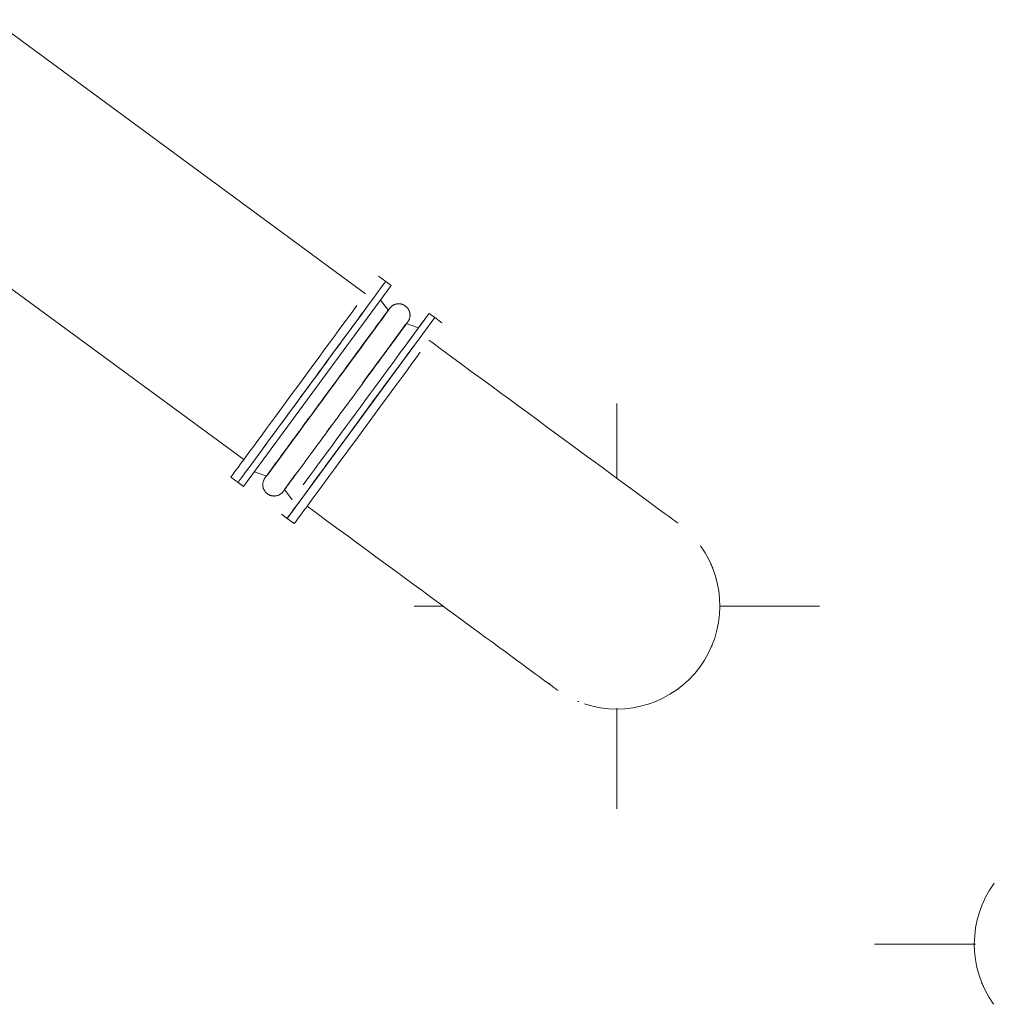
# Model space of a CAD drawing. Header units: metres. Extents: x 135583 to 135939, y 457896 to 458258.
# Tile 116 of 256: x 135663.06 to 135667.87, y 458110.71 to 458115.57. Entities that reach past the tile are written whole.
import ezdxf

# ---------------------------------------------------------------- set-up
doc = ezdxf.new("R2010")
doc.units = ezdxf.units.M
doc.layers.add('NIEUWE INSTALLATIE', color=250, linetype='Continuous', lineweight=0)

msp = doc.modelspace()

# ---------------------------------------------------------------- linework, layer by layer
at = {"layer": 'NIEUWE INSTALLATIE'}
for p, q in [((135664.7684, 458114.2136), (135662.9278, 458115.5659)), ((135662.3262, 458114.7471), (135664.1669, 458113.3948)), ((135664.8674, 458114.274), (135664.8319, 458114.3)), ((135665.1446, 458114.0703), (135665.1092, 458114.0964)), ((135666.0085, 458113.3017), (135666.0085, 458113.6722)), ((135664.1037, 458113.3088), (135664.1391, 458113.2827)), ((135664.3809, 458113.1051), (135664.4164, 458113.0791)), ((135665.0085, 458112.6722), (135665.1506, 458112.6722)), ((135666.5167, 458112.6722), (135667.0085, 458112.6722)), ((135666.0085, 458111.6722), (135666.0085, 458112.169)), ((135667.2801, 458111.0033), (135667.7774, 458111.0033))]:
    msp.add_line(p, q, dxfattribs=at)
at = {"layer": 'NIEUWE INSTALLATIE', "extrusion": (0, 0, -1)}
for p, q in [((135664.1665, 458113.2626), (135664.8948, 458114.2539)), ((135664.8948, 458114.2539), (135664.8674, 458114.274)), ((135664.8806, 458114.1315), (135664.8421, 458114.1821)), ((135665.1092, 458114.0964), (135664.3809, 458113.1051)), ((135665.1092, 458114.0964), (135665.0818, 458114.1165)), ((135664.873, 458113.9354), (135664.9655, 458114.0613)), ((135665.0291, 458114.0448), (135664.9692, 458114.0664)), ((135664.975, 458114.0724), (135664.9744, 458114.0715)), ((135664.4362, 458113.5266), (135664.4624, 458113.5622)), ((135664.2192, 458113.3343), (135664.2791, 458113.3127)), ((135664.2791, 458113.3127), (135664.3171, 458113.3645)), ((135664.1391, 458113.2827), (135664.1665, 458113.2626)), ((135664.2733, 458113.3067), (135664.2739, 458113.3076)), ((135664.3677, 458113.2476), (135664.4191, 458113.3175)), ((135664.3677, 458113.2476), (135664.4062, 458113.197)), ((135664.3535, 458113.1253), (135664.3809, 458113.1051))]:
    msp.add_line(p, q, dxfattribs=at)
at = {"layer": 'NIEUWE INSTALLATIE', "extrusion": (0, 0, -1), "flags": 128}
for points in [[(-135664.8862, 458114.1409), (-135664.8876, 458114.1427), (-135664.889, 458114.1445), (-135664.8905, 458114.1461), (-135664.8921, 458114.1477), (-135664.8937, 458114.1493), (-135664.8954, 458114.1507), (-135664.8971, 458114.1521), (-135664.8989, 458114.1535), (-135664.9008, 458114.1547), (-135664.9027, 458114.1559), (-135664.9047, 458114.157), (-135664.9066, 458114.1581), (-135664.9087, 458114.159), (-135664.9107, 458114.1599), (-135664.9128, 458114.1607), (-135664.915, 458114.1614), (-135664.9171, 458114.162), (-135664.9193, 458114.1625), (-135664.9215, 458114.1629), (-135664.9237, 458114.1633), (-135664.926, 458114.1636), (-135664.9282, 458114.1637), (-135664.9304, 458114.1638), (-135664.9327, 458114.1638), (-135664.9349, 458114.1637), (-135664.9372, 458114.1635), (-135664.9394, 458114.1633), (-135664.9416, 458114.1629), (-135664.9438, 458114.1624), (-135664.946, 458114.1619), (-135664.9481, 458114.1613), (-135664.9502, 458114.1606), (-135664.9523, 458114.1598), (-135664.9544, 458114.1589), (-135664.9564, 458114.1579), (-135664.9584, 458114.1569), (-135664.9604, 458114.1558), (-135664.9623, 458114.1546), (-135664.9641, 458114.1533), (-135664.9659, 458114.152), (-135664.9676, 458114.1505), (-135664.9693, 458114.1491), (-135664.9709, 458114.1475), (-135664.9725, 458114.1459), (-135664.974, 458114.1442), (-135664.9754, 458114.1425), (-135664.9768, 458114.1407), (-135664.9781, 458114.1389), (-135664.9793, 458114.137), (-135664.9804, 458114.135), (-135664.9814, 458114.133), (-135664.9824, 458114.131), (-135664.9833, 458114.129), (-135664.9841, 458114.1269), (-135664.9848, 458114.1247), (-135664.9855, 458114.1226), (-135664.986, 458114.1204), (-135664.9865, 458114.1182), (-135664.9869, 458114.116), (-135664.9871, 458114.1138), (-135664.9873, 458114.1116), (-135664.9874, 458114.1093), (-135664.9875, 458114.1071), (-135664.9874, 458114.1048), (-135664.9872, 458114.1026), (-135664.987, 458114.1004), (-135664.9866, 458114.0982), (-135664.9862, 458114.0959), (-135664.9857, 458114.0938), (-135664.9851, 458114.0916), (-135664.9844, 458114.0895), (-135664.9836, 458114.0874), (-135664.9828, 458114.0853), (-135664.9818, 458114.0833), (-135664.9808, 458114.0813), (-135664.9797, 458114.0793), (-135664.9785, 458114.0774), (-135664.9773, 458114.0755), (-135664.976, 458114.0737), (-135664.9746, 458114.072), (-135664.9731, 458114.0703), (-135664.9716, 458114.0686), (-135664.97, 458114.0671), (-135664.9692, 458114.0664)], [(-135664.8846, 458114.1388), (-135664.884, 458114.1379), (-135664.8823, 458114.1356), (-135664.8801, 458114.1326), (-135664.8774, 458114.129), (-135664.8742, 458114.1247), (-135664.8706, 458114.1197), (-135664.8665, 458114.1141), (-135664.862, 458114.1079), (-135664.8569, 458114.1011), (-135664.8515, 458114.0937), (-135664.8456, 458114.0857), (-135664.8393, 458114.0771), (-135664.8325, 458114.0679), (-135664.8254, 458114.0582), (-135664.8179, 458114.0479), (-135664.8099, 458114.0372), (-135664.8017, 458114.0259), (-135664.793, 458114.0141), (-135664.784, 458114.0019), (-135664.7747, 458113.9892), (-135664.7651, 458113.9761), (-135664.7552, 458113.9626), (-135664.745, 458113.9487), (-135664.7345, 458113.9345), (-135664.7238, 458113.9199), (-135664.7128, 458113.905), (-135664.7017, 458113.8898), (-135664.6903, 458113.8743), (-135664.6788, 458113.8586), (-135664.6671, 458113.8427), (-135664.6552, 458113.8265), (-135664.6433, 458113.8103), (-135664.6312, 458113.7938), (-135664.619, 458113.7773), (-135664.6068, 458113.7607), (-135664.5946, 458113.744), (-135664.5823, 458113.7273), (-135664.57, 458113.7105), (-135664.5577, 458113.6938), (-135664.5455, 458113.6772), (-135664.5333, 458113.6606), (-135664.5212, 458113.6441), (-135664.5092, 458113.6277), (-135664.4973, 458113.6115), (-135664.4855, 458113.5955), (-135664.4738, 458113.5797), (-135664.4624, 458113.5641), (-135664.4511, 458113.5487), (-135664.44, 458113.5337), (-135664.4292, 458113.5189), (-135664.4186, 458113.5045), (-135664.4082, 458113.4904), (-135664.3982, 458113.4766), (-135664.3884, 458113.4633), (-135664.3789, 458113.4504), (-135664.3697, 458113.4379), (-135664.3609, 458113.4259), (-135664.3524, 458113.4144), (-135664.3443, 458113.4033), (-135664.3365, 458113.3928), (-135664.3292, 458113.3828), (-135664.3222, 458113.3733), (-135664.3157, 458113.3644), (-135664.3096, 458113.3561), (-135664.3039, 458113.3483), (-135664.2986, 458113.3412), (-135664.2938, 458113.3346), (-135664.2895, 458113.3287), (-135664.2856, 458113.3234), (-135664.2822, 458113.3188), (-135664.2792, 458113.3148), (-135664.2768, 458113.3114), (-135664.2748, 458113.3087), (-135664.2739, 458113.3076)], [(-135664.8846, 458114.1388), (-135664.8856, 458114.1402), (-135664.8861, 458114.1409), (-135664.8862, 458114.1409)], [(-135664.8862, 458114.1409), (-135664.886, 458114.1406), (-135664.8852, 458114.1396)], [(-135664.3637, 458113.2403), (-135664.3643, 458113.2412), (-135664.366, 458113.2435), (-135664.3682, 458113.2465), (-135664.3709, 458113.2501), (-135664.3741, 458113.2544), (-135664.3777, 458113.2594), (-135664.3818, 458113.265), (-135664.3864, 458113.2712), (-135664.3914, 458113.278), (-135664.3968, 458113.2854), (-135664.4027, 458113.2934), (-135664.409, 458113.302), (-135664.4158, 458113.3112), (-135664.4229, 458113.3209), (-135664.4304, 458113.3312), (-135664.4384, 458113.342), (-135664.4466, 458113.3532), (-135664.4553, 458113.365), (-135664.4643, 458113.3772), (-135664.4736, 458113.3899), (-135664.4832, 458113.403), (-135664.4931, 458113.4165), (-135664.5033, 458113.4304), (-135664.5138, 458113.4447), (-135664.5245, 458113.4592), (-135664.5355, 458113.4742), (-135664.5467, 458113.4894), (-135664.558, 458113.5048), (-135664.5696, 458113.5205), (-135664.5813, 458113.5365), (-135664.5931, 458113.5526), (-135664.6051, 458113.5689), (-135664.6171, 458113.5853), (-135664.6293, 458113.6018), (-135664.6415, 458113.6184), (-135664.6537, 458113.6351), (-135664.666, 458113.6518), (-135664.6783, 458113.6686), (-135664.6906, 458113.6853), (-135664.7028, 458113.7019), (-135664.715, 458113.7185), (-135664.7271, 458113.735), (-135664.7392, 458113.7514), (-135664.7511, 458113.7676), (-135664.7628, 458113.7836), (-135664.7745, 458113.7994), (-135664.7859, 458113.815), (-135664.7972, 458113.8304), (-135664.8083, 458113.8455), (-135664.8191, 458113.8602), (-135664.8297, 458113.8747), (-135664.8401, 458113.8887), (-135664.8502, 458113.9025), (-135664.8599, 458113.9158), (-135664.8694, 458113.9287), (-135664.8786, 458113.9412), (-135664.8874, 458113.9532), (-135664.8959, 458113.9647), (-135664.904, 458113.9758), (-135664.9118, 458113.9863), (-135664.9191, 458113.9963), (-135664.9261, 458114.0058), (-135664.9326, 458114.0147), (-135664.9387, 458114.023), (-135664.9444, 458114.0308), (-135664.9497, 458114.0379), (-135664.9545, 458114.0445), (-135664.9588, 458114.0504), (-135664.9627, 458114.0557), (-135664.9661, 458114.0603), (-135664.9691, 458114.0643), (-135664.9715, 458114.0677), (-135664.9735, 458114.0704), (-135664.9744, 458114.0715)], [(-135664.975, 458114.0724), (-135664.976, 458114.0738), (-135664.9765, 458114.0745), (-135664.9766, 458114.0745)], [(-135664.9766, 458114.0745), (-135664.9763, 458114.0742), (-135664.9756, 458114.0732)], [(-135664.3621, 458113.2382), (-135664.3607, 458113.2364), (-135664.3593, 458113.2347), (-135664.3578, 458113.233), (-135664.3562, 458113.2314), (-135664.3546, 458113.2298), (-135664.3529, 458113.2284), (-135664.3512, 458113.227), (-135664.3494, 458113.2256), (-135664.3475, 458113.2244), (-135664.3456, 458113.2232), (-135664.3437, 458113.2221), (-135664.3417, 458113.221), (-135664.3396, 458113.2201), (-135664.3376, 458113.2192), (-135664.3355, 458113.2184), (-135664.3333, 458113.2177), (-135664.3312, 458113.2171), (-135664.329, 458113.2166), (-135664.3268, 458113.2162), (-135664.3246, 458113.2158), (-135664.3224, 458113.2155), (-135664.3201, 458113.2154), (-135664.3179, 458113.2153), (-135664.3156, 458113.2153), (-135664.3134, 458113.2154), (-135664.3112, 458113.2156), (-135664.3089, 458113.2159), (-135664.3067, 458113.2162), (-135664.3045, 458113.2167), (-135664.3023, 458113.2172), (-135664.3002, 458113.2178), (-135664.2981, 458113.2185), (-135664.296, 458113.2193), (-135664.2939, 458113.2202), (-135664.2919, 458113.2212), (-135664.2899, 458113.2222), (-135664.2879, 458113.2233), (-135664.2861, 458113.2245), (-135664.2842, 458113.2258), (-135664.2824, 458113.2272), (-135664.2807, 458113.2286), (-135664.279, 458113.2301), (-135664.2774, 458113.2316), (-135664.2758, 458113.2332), (-135664.2743, 458113.2349), (-135664.2729, 458113.2366), (-135664.2715, 458113.2384), (-135664.2703, 458113.2403), (-135664.2691, 458113.2421), (-135664.2679, 458113.2441), (-135664.2669, 458113.2461), (-135664.2659, 458113.2481), (-135664.265, 458113.2501), (-135664.2642, 458113.2522), (-135664.2635, 458113.2544), (-135664.2628, 458113.2565), (-135664.2623, 458113.2587), (-135664.2618, 458113.2609), (-135664.2615, 458113.2631), (-135664.2612, 458113.2653), (-135664.261, 458113.2676), (-135664.2609, 458113.2698), (-135664.2608, 458113.272), (-135664.2609, 458113.2743), (-135664.2611, 458113.2765), (-135664.2613, 458113.2787), (-135664.2617, 458113.281), (-135664.2621, 458113.2832), (-135664.2626, 458113.2853), (-135664.2632, 458113.2875), (-135664.2639, 458113.2896), (-135664.2647, 458113.2917), (-135664.2655, 458113.2938), (-135664.2665, 458113.2959), (-135664.2675, 458113.2978), (-135664.2686, 458113.2998), (-135664.2698, 458113.3017), (-135664.271, 458113.3036), (-135664.2717, 458113.3046)], [(-135664.2733, 458113.3067), (-135664.2723, 458113.3054), (-135664.2718, 458113.3047), (-135664.2717, 458113.3046)], [(-135664.2717, 458113.3046), (-135664.272, 458113.3049), (-135664.2727, 458113.3059)], [(-135664.3637, 458113.2403), (-135664.3627, 458113.239), (-135664.3622, 458113.2383), (-135664.3621, 458113.2382)], [(-135664.3621, 458113.2382), (-135664.3624, 458113.2385), (-135664.3631, 458113.2395)]]:
    msp.add_lwpolyline(points, dxfattribs=at)
at = {"layer": 'NIEUWE INSTALLATIE', "flags": 128}
for points in [[(135666.3093, 458113.0816), (135666.3083, 458113.0823), (135666.3054, 458113.0844), (135666.3005, 458113.0881), (135666.2936, 458113.0931), (135666.2848, 458113.0995), (135666.2741, 458113.1074), (135666.2615, 458113.1167), (135666.2469, 458113.1274), (135666.2306, 458113.1394), (135666.2123, 458113.1528), (135666.1923, 458113.1675), (135666.1705, 458113.1835), (135666.1469, 458113.2008), (135666.1217, 458113.2194), (135666.0948, 458113.2392), (135666.0662, 458113.2601), (135666.0361, 458113.2823), (135666.0045, 458113.3055), (135665.9713, 458113.3298), (135665.9368, 458113.3552), (135665.9009, 458113.3816), (135665.8636, 458113.409), (135665.8252, 458113.4372), (135665.7855, 458113.4664), (135665.7447, 458113.4964), (135665.7028, 458113.5271), (135665.66, 458113.5586), (135665.6162, 458113.5908), (135665.5716, 458113.6235), (135665.5262, 458113.6569), (135665.48, 458113.6908), (135665.4333, 458113.7252), (135665.3859, 458113.7599), (135665.3381, 458113.7951), (135665.2899, 458113.8305), (135665.2413, 458113.8662), (135665.1925, 458113.9021), (135665.1435, 458113.9381), (135665.0944, 458113.9741), (135665.0811, 458113.9839)], [(135664.4796, 458113.1651), (135664.5287, 458113.129), (135664.5777, 458113.093), (135664.6266, 458113.0571), (135664.6752, 458113.0213), (135664.7236, 458112.9858), (135664.7715, 458112.9506), (135664.819, 458112.9157), (135664.8659, 458112.8813), (135664.9122, 458112.8472), (135664.9578, 458112.8137), (135665.0027, 458112.7808), (135665.0467, 458112.7484), (135665.0898, 458112.7168), (135665.132, 458112.6858), (135665.1731, 458112.6556), (135665.213, 458112.6262), (135665.2518, 458112.5977), (135665.2894, 458112.5701), (135665.3257, 458112.5435), (135665.3606, 458112.5178), (135665.3941, 458112.4932), (135665.4262, 458112.4696), (135665.4567, 458112.4472), (135665.4857, 458112.4259), (135665.513, 458112.4058), (135665.5388, 458112.3869), (135665.5628, 458112.3693), (135665.5851, 458112.3529), (135665.6056, 458112.3379), (135665.6243, 458112.3241), (135665.6412, 458112.3117), (135665.6562, 458112.3007), (135665.6693, 458112.291), (135665.6806, 458112.2828), (135665.6899, 458112.2759), (135665.6973, 458112.2705), (135665.7027, 458112.2665), (135665.7062, 458112.2639), (135665.7077, 458112.2628)]]:
    msp.add_lwpolyline(points, dxfattribs=at)
at = {"layer": 'NIEUWE INSTALLATIE'}
for centre, start, end in [((135666.0085, 458112.6722), 323.696, 35.696), ((135666.0085, 458112.6722), 21.5681, 24.0338), ((135666.0085, 458112.6722), 336.5681, 338.3835), ((135666.0085, 458112.6722), 251.696, 323.696), ((135666.0085, 458112.6722), 228.5833, 230.2375), ((135666.0085, 458112.6722), 233.696, 235.0809), ((135666.0085, 458112.6722), 247.5, 248.2078), ((135666.0085, 458112.6722), 291.5681, 293.3835), ((135668.2801, 458111.0033), 143.696, 215.696), ((135668.2801, 458111.0033), 156.5681, 158.3835), ((135668.2801, 458111.0033), 201.5681, 204.0338)]:
    msp.add_arc(centre, 0.508, start, end, dxfattribs=at)
at = {"layer": 'NIEUWE INSTALLATIE', "extrusion": (0, 0, -1)}
for centre, major_axis, start_param, end_param in [((135664.5033, 458113.7784), (0.3641, 0.4956), 3.926991, 7.068583), ((135664.7176, 458113.6209), (0.3641, 0.4956), 3.926991, 7.068584), ((135664.5798, 458113.7221), (0.3008, 0.4094), 0.785398, 6.283185), ((135664.5798, 458113.7221), (0.3008, 0.4094), 5.002124, 7.628227), ((135664.5798, 458113.7221), (0.3008, 0.4094), 0, 0.791592), ((135664.6685, 458113.657), (0.3008, 0.4094), 0, 1.285503), ((135664.5798, 458113.7221), (0.3008, 0.4094), 1.082951, 1.102202), ((135664.6685, 458113.657), (0.3008, 0.4094), 1.026257, 1.144629), ((135664.6685, 458113.657), (0.3008, 0.4094), 1.804712, 1.884956)]:
    msp.add_ellipse(centre, major_axis=major_axis, ratio=0.000001, start_param=start_param, end_param=end_param, dxfattribs=at)
at = {"layer": 'NIEUWE INSTALLATIE'}
for centre in [(135664.4678, 458113.8044), (135664.5033, 458113.7784), (135664.745, 458113.6007), (135664.7805, 458113.5747)]:
    msp.add_ellipse(centre, major_axis=(0.3641, 0.4956), ratio=0.000001, start_param=0.785398, end_param=3.141593, dxfattribs=at)

doc.saveas('drawing.dxf')
